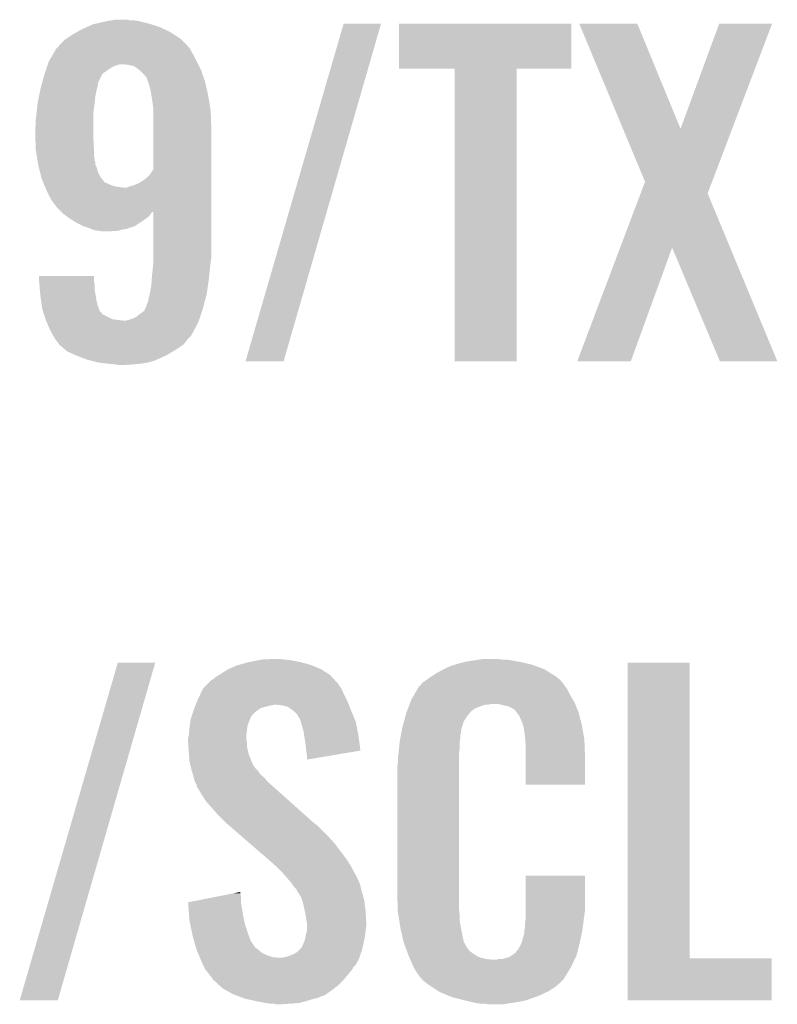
# Model space of a CAD drawing. Extents: x -9 to 122, y -9 to 65.
# Tile 29 of 256: x 18.21 to 21.19, y 18.09 to 21.97. Entities that reach past the tile are written whole.
import ezdxf

# ---------------------------------------------------------------- set-up
doc = ezdxf.new("R2010")
doc.units = 0
doc.layers.add('CLICKER_4_FOR_R7FA4M2A_V100_GTO', color=12, linetype='CONTINUOUS')

msp = doc.modelspace()

# ---------------------------------------------------------------- linework, layer by layer
at = {"layer": 'CLICKER_4_FOR_R7FA4M2A_V100_GTO'}
for points in [[(18.509996, 21.95322), (18.5547, 21.96338), (18.717258, 21.95322), (18.67662, 21.96338)], [(18.5547, 21.96338), (18.56994, 21.96592), (18.67662, 21.96338), (18.65884, 21.96592)], [(18.56994, 21.96592), (18.585182, 21.96846), (18.643602, 21.96592), (18.633442, 21.96846)], [(18.435318, 21.920198), (18.453102, 21.93036), (18.80108, 21.920198), (18.779488, 21.93036)], [(18.453102, 21.93036), (18.475962, 21.94052), (18.779488, 21.93036), (18.7579, 21.94052)], [(18.475962, 21.94052), (18.498822, 21.95068), (18.7579, 21.94052), (18.725388, 21.95068)], [(18.498822, 21.95068), (18.509996, 21.95322), (18.725388, 21.95068), (18.717258, 21.95322)], [(19.098266, 20.624828), (19.484348, 21.953192), (19.24811, 20.624828), (19.631654, 21.953192)], [(19.484348, 21.953192), (19.484358, 21.95322), (19.631654, 21.953192), (19.484358, 21.95322)], [(19.70278, 21.775442), (19.7028, 21.953198), (20.380938, 21.775442), (20.38096, 21.953198)], [(19.7028, 21.953198), (19.702802, 21.95322), (20.38096, 21.953198), (19.702802, 21.95322)], [(20.411478, 21.953206), (20.411472, 21.95322), (20.640044, 21.953206), (20.411472, 21.95322)], [(20.583796, 21.539256), (20.411478, 21.953206), (20.810238, 21.539256), (20.640044, 21.953206)], [(20.810238, 21.539256), (20.962624, 21.95319), (21.013504, 21.539256), (21.17089, 21.95319)], [(20.962624, 21.95319), (20.962636, 21.95322), (21.17089, 21.95319), (20.962636, 21.95322)], [(18.37182, 21.87448), (18.38706, 21.88972), (18.86204, 21.87448), (18.8468, 21.88972)], [(18.38706, 21.88972), (18.390866, 21.892258), (18.8468, 21.88972), (18.844262, 21.892258)], [(18.390866, 21.892258), (18.417538, 21.910038), (18.844262, 21.892258), (18.816784, 21.910038)], [(18.417538, 21.910038), (18.435318, 21.920198), (18.816784, 21.910038), (18.80108, 21.920198)], [(18.344144, 21.838918), (18.3515, 21.851624), (18.887442, 21.838918), (18.88109, 21.851624)], [(18.3515, 21.851624), (18.351512, 21.854156), (18.88109, 21.851624), (18.879822, 21.854156)], [(18.351512, 21.854156), (18.351514, 21.854166), (18.879822, 21.854156), (18.879814, 21.854166)], [(18.351514, 21.854166), (18.356582, 21.856704), (18.879814, 21.854166), (18.877594, 21.856704)], [(18.356582, 21.856704), (18.36674, 21.8694), (18.877594, 21.856704), (18.866486, 21.8694)], [(18.36674, 21.8694), (18.37182, 21.87448), (18.866486, 21.8694), (18.86204, 21.87448)], [(18.32356, 21.803362), (18.339732, 21.831298), (18.906488, 21.803362), (18.89252, 21.831298)], [(18.339732, 21.831298), (18.344144, 21.838918), (18.89252, 21.831298), (18.887442, 21.838918)], [(18.311706, 21.7678), (18.315092, 21.77796), (18.55216, 21.7678), (18.567398, 21.77796)], [(18.315092, 21.77796), (18.317632, 21.78558), (18.567398, 21.77796), (18.5801, 21.78558)], [(18.317632, 21.78558), (18.319324, 21.790658), (18.5801, 21.78558), (18.59534, 21.790658)], [(18.319324, 21.790658), (18.320172, 21.7932), (18.59534, 21.790658), (18.605502, 21.7932)], [(18.320172, 21.7932), (18.32356, 21.803362), (18.91157, 21.7932), (18.906488, 21.803362)], [(18.63852, 21.79066), (18.615658, 21.7932), (18.91284, 21.79066), (18.91157, 21.7932)], [(18.658844, 21.785578), (18.63852, 21.79066), (18.91538, 21.785578), (18.91284, 21.79066)], [(18.67408, 21.77542), (18.658844, 21.785578), (18.92046, 21.77542), (18.91538, 21.785578)], [(18.680434, 21.770338), (18.67408, 21.77542), (18.923, 21.770338), (18.92046, 21.77542)], [(18.68678, 21.76526), (18.680434, 21.770338), (18.924794, 21.76526), (18.923, 21.770338)], [(19.921198, 21.77542), (19.70278, 21.775442), (20.380938, 21.77542), (20.380938, 21.775442)], [(19.9212, 21.775398), (19.921198, 21.77542), (20.16506, 21.775398), (20.380938, 21.77542)], [(19.92122, 20.624822), (19.9212, 21.775398), (20.165038, 20.624822), (20.16506, 21.775398)], [(18.298852, 21.724624), (18.300932, 21.732244), (18.519144, 21.724624), (18.52422, 21.732244)], [(18.300932, 21.732244), (18.301624, 21.734784), (18.52422, 21.732244), (18.524222, 21.734784)], [(18.301624, 21.734784), (18.30578, 21.75002), (18.524222, 21.734784), (18.531842, 21.75002)], [(18.30578, 21.75002), (18.307472, 21.7551), (18.531842, 21.75002), (18.534384, 21.7551)], [(18.307472, 21.7551), (18.311706, 21.7678), (18.534384, 21.7551), (18.55216, 21.7678)], [(18.69694, 21.755098), (18.68678, 21.76526), (18.92838, 21.755098), (18.924794, 21.76526)], [(18.704562, 21.74494), (18.69694, 21.755098), (18.931964, 21.74494), (18.92838, 21.755098)], [(18.70964, 21.739854), (18.704562, 21.74494), (18.93376, 21.739854), (18.931964, 21.74494)], [(18.709642, 21.737316), (18.70964, 21.739854), (18.934656, 21.737316), (18.93376, 21.739854)], [(18.713452, 21.727158), (18.709642, 21.737316), (18.93824, 21.727158), (18.934656, 21.737316)], [(18.289524, 21.68906), (18.29054, 21.69414), (18.51152, 21.68906), (18.51279, 21.69414)], [(18.29054, 21.69414), (18.294696, 21.70938), (18.51279, 21.69414), (18.5166, 21.70938)], [(18.294696, 21.70938), (18.298852, 21.724624), (18.5166, 21.70938), (18.519144, 21.724624)], [(18.717258, 21.717002), (18.713452, 21.727158), (18.94055, 21.717002), (18.93824, 21.727158)], [(18.72488, 21.68906), (18.717258, 21.717002), (18.9469, 21.68906), (18.94055, 21.717002)], [(18.28038, 21.643338), (18.284444, 21.663662), (18.504592, 21.643338), (18.50644, 21.663662)], [(18.284444, 21.663662), (18.289524, 21.68906), (18.50644, 21.663662), (18.51152, 21.68906)], [(18.727688, 21.67128), (18.72488, 21.68906), (18.95094, 21.67128), (18.9469, 21.68906)], [(18.7325, 21.6408), (18.727688, 21.67128), (18.95602, 21.6408), (18.95094, 21.67128)], [(18.275582, 21.60016), (18.279532, 21.63572), (18.49882, 21.60016), (18.5039, 21.63572)], [(18.279532, 21.63572), (18.28038, 21.643338), (18.5039, 21.63572), (18.504592, 21.643338)], [(18.73504, 21.620478), (18.7325, 21.6408), (18.959408, 21.620478), (18.95602, 21.6408)], [(18.735038, 21.610318), (18.73504, 21.620478), (18.9611, 21.610318), (18.959408, 21.620478)], [(18.27276, 21.5773), (18.2753, 21.59762), (18.49882, 21.5773), (18.49882, 21.59762)], [(18.27276, 21.556982), (18.27276, 21.5773), (18.49882, 21.556982), (18.49882, 21.5773)], [(18.2753, 21.59762), (18.275582, 21.60016), (18.49882, 21.59762), (18.49882, 21.60016)], [(18.735038, 21.5392), (18.735038, 21.610318), (18.96364, 21.5392), (18.9611, 21.610318)], [(18.27022, 21.544282), (18.27276, 21.556982), (18.49882, 21.544282), (18.49882, 21.556982)], [(18.27022, 21.52396), (18.27022, 21.544282), (18.49882, 21.52396), (18.49882, 21.544282)], [(18.735036, 21.379174), (18.735038, 21.5392), (18.96364, 21.379174), (18.96364, 21.5392)], [(20.670516, 21.330928), (20.583796, 21.539256), (20.934292, 21.330928), (21.013504, 21.539256)], [(18.270786, 21.508718), (18.27022, 21.52396), (18.49882, 21.508718), (18.49882, 21.52396)], [(18.272478, 21.463), (18.270786, 21.508718), (18.50136, 21.463), (18.49882, 21.508718)], [(18.27276, 21.455382), (18.272478, 21.463), (18.50136, 21.455382), (18.50136, 21.463)], [(18.2753, 21.440142), (18.27276, 21.455382), (18.50136, 21.440142), (18.50136, 21.455382)], [(18.278688, 21.41982), (18.2753, 21.440142), (18.5039, 21.41982), (18.50136, 21.440142)], [(18.27911, 21.417284), (18.278688, 21.41982), (18.5039, 21.417284), (18.5039, 21.41982)], [(18.28038, 21.409662), (18.27911, 21.417284), (18.506438, 21.409662), (18.5039, 21.417284)], [(18.282074, 21.399504), (18.28038, 21.409662), (18.50644, 21.399504), (18.506438, 21.409662)], [(18.28292, 21.39442), (18.282074, 21.399504), (18.508982, 21.39442), (18.50644, 21.399504)], [(18.284192, 21.38934), (18.28292, 21.39442), (18.51152, 21.38934), (18.508982, 21.39442)], [(18.290542, 21.36394), (18.284192, 21.38934), (18.519138, 21.36394), (18.51152, 21.38934)], [(18.29562, 21.343622), (18.290542, 21.36394), (18.531334, 21.343622), (18.519138, 21.36394)], [(18.29771, 21.33855), (18.29562, 21.343622), (18.534376, 21.33855), (18.531334, 21.343622)], [(18.699478, 21.33854), (18.719798, 21.356318), (18.96364, 21.33854), (18.96364, 21.356318)], [(18.719798, 21.356318), (18.735036, 21.379174), (18.96364, 21.356318), (18.96364, 21.379174)], [(18.297714, 21.33854), (18.29771, 21.33855), (18.536906, 21.33854), (18.534376, 21.33855)], [(18.299804, 21.333464), (18.297714, 21.33854), (18.539458, 21.333464), (18.536906, 21.33854)], [(18.301896, 21.328384), (18.299804, 21.333464), (18.54454, 21.328384), (18.539458, 21.333464)], [(18.303988, 21.3233), (18.301896, 21.328384), (18.55724, 21.3233), (18.54454, 21.328384)], [(18.30608, 21.31822), (18.303988, 21.3233), (18.5674, 21.31822), (18.55724, 21.3233)], [(18.308172, 21.313142), (18.30608, 21.31822), (18.582638, 21.313142), (18.5674, 21.31822)], [(18.309218, 21.3106), (18.308172, 21.313142), (18.59788, 21.3106), (18.582638, 21.313142)], [(18.310264, 21.30806), (18.309218, 21.3106), (18.6182, 21.30806), (18.59788, 21.3106)], [(18.3134, 21.30044), (18.310264, 21.30806), (18.96364, 21.30044), (18.96364, 21.30806)], [(18.630896, 21.30806), (18.643598, 21.31314), (18.96364, 21.30806), (18.96364, 21.31314)], [(18.643598, 21.31314), (18.66138, 21.318218), (18.96364, 21.31314), (18.96364, 21.318218)], [(18.66138, 21.318218), (18.67916, 21.32584), (18.96364, 21.318218), (18.96364, 21.32584)], [(18.67916, 21.32584), (18.699478, 21.33854), (18.96364, 21.32584), (18.96364, 21.33854)], [(20.65324, 21.285192), (20.670516, 21.330928), (20.916904, 21.285192), (20.934292, 21.330928)], [(18.33372, 21.259802), (18.3134, 21.30044), (18.96364, 21.259802), (18.96364, 21.30044)], [(20.57264, 21.071786), (20.65324, 21.285192), (21.00554, 21.071786), (20.916904, 21.285192)], [(18.35658, 21.229322), (18.33372, 21.259802), (18.96364, 21.229322), (18.96364, 21.259802)], [(18.371838, 21.214064), (18.35658, 21.229322), (18.96364, 21.214064), (18.96364, 21.229322)], [(18.374366, 21.211536), (18.371838, 21.214064), (18.72996, 21.211536), (18.73501, 21.214064)], [(18.38198, 21.203922), (18.374366, 21.211536), (18.724518, 21.203922), (18.72996, 21.211536)], [(18.395954, 21.193758), (18.38198, 21.203922), (18.717258, 21.193758), (18.724518, 21.203922)], [(18.409922, 21.183598), (18.395954, 21.193758), (18.702742, 21.183598), (18.717258, 21.193758)], [(18.735038, 21.03374), (18.73501, 21.214064), (18.96364, 21.03374), (18.96364, 21.214064)], [(18.422622, 21.17598), (18.409922, 21.183598), (18.69186, 21.17598), (18.702742, 21.183598)], [(18.435322, 21.16836), (18.422622, 21.17598), (18.680428, 21.16836), (18.69186, 21.17598)], [(18.46072, 21.15566), (18.435322, 21.16836), (18.661376, 21.15566), (18.680428, 21.16836)], [(18.460726, 21.155658), (18.46072, 21.15566), (18.658836, 21.155658), (18.661376, 21.15566)], [(18.468346, 21.153118), (18.460726, 21.155658), (18.653758, 21.153118), (18.658836, 21.155658)], [(18.475966, 21.150578), (18.468346, 21.153118), (18.643598, 21.150578), (18.653758, 21.153118)], [(18.48358, 21.14804), (18.475966, 21.150578), (18.637248, 21.14804), (18.643598, 21.150578)], [(18.490354, 21.1455), (18.48358, 21.14804), (18.630896, 21.1455), (18.637248, 21.14804)], [(18.497128, 21.14296), (18.490354, 21.1455), (18.613118, 21.14296), (18.630896, 21.1455)], [(18.503896, 21.140422), (18.497128, 21.14296), (18.604234, 21.140422), (18.613118, 21.14296)], [(18.52168, 21.13788), (18.503896, 21.140422), (18.595338, 21.13788), (18.604234, 21.140422)], [(18.534378, 21.13534), (18.52168, 21.13788), (18.547082, 21.13534), (18.595338, 21.13788)], [(18.73504, 21.01596), (18.735038, 21.03374), (18.9611, 21.01596), (18.96364, 21.03374)], [(20.40383, 20.62483), (20.57264, 21.071786), (20.614634, 20.62483), (20.777182, 21.071786)], [(20.965156, 20.624814), (20.777182, 21.071786), (21.191184, 20.624814), (21.00554, 21.071786)], [(18.72996, 20.96008), (18.733702, 20.99564), (18.955004, 20.96008), (18.95856, 20.99564)], [(18.733702, 20.99564), (18.73504, 21.008342), (18.95856, 20.99564), (18.960146, 21.008342)], [(18.73504, 21.008342), (18.73504, 21.01596), (18.960146, 21.008342), (18.9611, 21.01596)], [(18.285462, 20.94484), (18.28548, 20.960058), (18.50136, 20.94484), (18.50136, 20.960058)], [(18.28548, 20.960058), (18.285482, 20.96008), (18.50136, 20.960058), (18.285482, 20.96008)], [(18.72887, 20.94484), (18.72996, 20.96008), (18.95348, 20.94484), (18.955004, 20.96008)], [(18.28546, 20.942298), (18.285462, 20.94484), (18.501724, 20.942298), (18.50136, 20.94484)], [(18.286786, 20.927058), (18.28546, 20.942298), (18.5039, 20.927058), (18.501724, 20.942298)], [(18.288332, 20.909278), (18.286786, 20.927058), (18.5039, 20.909278), (18.5039, 20.927058)], [(18.72234, 20.89404), (18.72742, 20.924518), (18.946222, 20.89404), (18.950576, 20.924518)], [(18.72742, 20.924518), (18.72887, 20.94484), (18.950576, 20.924518), (18.95348, 20.94484)], [(18.29054, 20.88388), (18.288332, 20.909278), (18.508134, 20.88388), (18.5039, 20.909278)], [(18.293444, 20.86356), (18.29054, 20.88388), (18.51152, 20.86356), (18.508134, 20.88388)], [(18.71726, 20.87372), (18.721704, 20.891498), (18.941222, 20.87372), (18.94586, 20.891498)], [(18.721704, 20.891498), (18.72234, 20.89404), (18.94586, 20.891498), (18.946222, 20.89404)], [(18.296348, 20.843238), (18.293444, 20.86356), (18.516602, 20.843238), (18.51152, 20.86356)], [(18.29816, 20.830542), (18.296348, 20.843238), (18.521362, 20.830542), (18.516602, 20.843238)], [(18.703994, 20.83308), (18.70964, 20.845784), (18.93062, 20.83308), (18.933934, 20.845784)], [(18.70964, 20.845784), (18.709642, 20.848324), (18.933934, 20.845784), (18.934596, 20.848324)], [(18.709642, 20.848324), (18.71472, 20.858482), (18.934596, 20.848324), (18.937246, 20.858482)], [(18.71472, 20.858482), (18.71726, 20.87372), (18.937246, 20.858482), (18.941222, 20.87372)], [(18.300544, 20.822916), (18.29816, 20.830542), (18.52422, 20.822916), (18.521362, 20.830542)], [(18.301338, 20.820374), (18.300544, 20.822916), (18.524234, 20.820374), (18.52422, 20.822916)], [(18.30213, 20.817836), (18.301338, 20.820374), (18.5293, 20.817836), (18.524234, 20.820374)], [(18.30451, 20.810218), (18.30213, 20.817836), (18.534386, 20.810218), (18.5293, 20.817836)], [(18.310858, 20.7899), (18.30451, 20.810218), (18.575024, 20.7899), (18.534386, 20.810218)], [(18.669, 20.80006), (18.6817, 20.81022), (18.919612, 20.80006), (18.923, 20.81022)], [(18.6817, 20.81022), (18.699482, 20.822926), (18.923, 20.81022), (18.927234, 20.822926)], [(18.699482, 20.822926), (18.703994, 20.83308), (18.927234, 20.822926), (18.93062, 20.83308)], [(18.311948, 20.78736), (18.310858, 20.7899), (18.59534, 20.78736), (18.575024, 20.7899)], [(18.313036, 20.78482), (18.311948, 20.78736), (18.618202, 20.78482), (18.59534, 20.78736)], [(18.315214, 20.779738), (18.313036, 20.78482), (18.91284, 20.779738), (18.914532, 20.78482)], [(18.3261, 20.75434), (18.315214, 20.779738), (18.899472, 20.75434), (18.91284, 20.779738)], [(18.628362, 20.78482), (18.638518, 20.78736), (18.914532, 20.78482), (18.91538, 20.78736)], [(18.638518, 20.78736), (18.65376, 20.79244), (18.91538, 20.78736), (18.917072, 20.79244)], [(18.65376, 20.79244), (18.669, 20.80006), (18.917072, 20.79244), (18.919612, 20.80006)], [(18.337532, 20.73148), (18.3261, 20.75434), (18.88744, 20.73148), (18.899472, 20.75434)], [(18.338802, 20.72894), (18.337532, 20.73148), (18.886168, 20.72894), (18.88744, 20.73148)], [(18.34039, 20.7264), (18.338802, 20.72894), (18.884898, 20.7264), (18.886168, 20.72894)], [(18.348328, 20.713698), (18.34039, 20.7264), (18.8722, 20.713698), (18.884898, 20.7264)], [(18.3515, 20.708622), (18.348328, 20.713698), (18.86825, 20.708622), (18.8722, 20.713698)], [(18.36166, 20.69592), (18.3515, 20.708622), (18.85837, 20.69592), (18.86825, 20.708622)], [(18.364198, 20.690844), (18.36166, 20.69592), (18.854422, 20.690844), (18.85837, 20.69592)], [(18.364206, 20.690838), (18.364198, 20.690844), (18.854418, 20.690838), (18.854422, 20.690844)], [(18.388218, 20.67052), (18.364206, 20.690838), (18.823942, 20.67052), (18.854418, 20.690838)], [(18.39722, 20.662902), (18.388218, 20.67052), (18.811244, 20.662902), (18.823942, 20.67052)], [(18.432056, 20.64766), (18.39722, 20.662902), (18.785838, 20.64766), (18.811244, 20.662902)], [(18.43786, 20.64512), (18.432056, 20.64766), (18.780122, 20.64512), (18.785838, 20.64766)], [(18.478498, 20.629882), (18.43786, 20.64512), (18.745842, 20.629882), (18.780122, 20.64512)], [(18.488674, 20.627338), (18.478498, 20.629882), (18.74012, 20.627338), (18.745842, 20.629882)], [(18.51914, 20.61972), (18.488674, 20.627338), (18.71472, 20.61972), (18.74012, 20.627338)], [(18.55978, 20.61464), (18.51914, 20.61972), (18.681702, 20.61464), (18.71472, 20.61972)], [(18.58772, 20.6121), (18.55978, 20.61464), (18.65122, 20.6121), (18.681702, 20.61464)], [(18.600418, 20.60956), (18.58772, 20.6121), (18.615662, 20.60956), (18.65122, 20.6121)], [(19.248102, 20.6248), (19.098266, 20.624828), (19.248102, 20.6248), (19.24811, 20.624828)], [(20.165038, 20.6248), (19.92122, 20.624822), (20.165038, 20.6248), (20.165038, 20.624822)], [(20.614624, 20.6248), (20.40383, 20.62483), (20.614624, 20.6248), (20.614634, 20.62483)], [(21.191188, 20.6248), (21.191184, 20.624814), (21.191188, 20.6248), (20.965156, 20.624814)], [(19.110958, 19.44116), (19.14906, 19.44878), (19.31416, 19.44116), (19.276062, 19.44878)], [(19.14906, 19.44878), (19.161762, 19.45132), (19.276062, 19.44878), (19.248118, 19.45132)], [(19.161762, 19.45132), (19.21764, 19.45386), (19.248118, 19.45132), (19.232882, 19.45386)], [(19.96948, 19.4437), (20.0025, 19.44878), (20.168448, 19.4437), (20.13966, 19.44878)], [(20.0025, 19.44878), (20.01901, 19.45132), (20.13966, 19.44878), (20.12188, 19.45132)], [(20.01901, 19.45132), (20.035522, 19.45386), (20.106642, 19.45132), (20.091402, 19.45386)], [(18.209266, 18.110228), (18.595348, 19.438592), (18.35911, 18.110228), (18.742654, 19.438592)], [(18.595348, 19.438592), (18.595358, 19.43862), (18.742654, 19.438592), (18.595358, 19.43862)], [(19.00174, 19.39544), (19.029676, 19.413218), (19.423098, 19.39544), (19.39544, 19.413218)], [(19.029676, 19.413218), (19.02968, 19.41322), (19.39544, 19.413218), (19.395436, 19.41322)], [(19.02968, 19.41322), (19.06524, 19.428462), (19.395436, 19.41322), (19.358426, 19.428462)], [(19.06524, 19.428462), (19.074376, 19.431), (19.358426, 19.428462), (19.352262, 19.431)], [(19.074376, 19.431), (19.110958, 19.44116), (19.352262, 19.431), (19.31416, 19.44116)], [(19.850098, 19.397978), (19.87867, 19.413218), (20.298666, 19.397978), (20.274282, 19.413218)], [(19.87867, 19.413218), (19.8882, 19.4183), (20.274282, 19.413218), (20.260488, 19.4183)], [(19.8882, 19.4183), (19.913598, 19.42846), (20.260488, 19.4183), (20.23291, 19.42846)], [(19.913598, 19.42846), (19.922058, 19.430998), (20.23291, 19.42846), (20.22602, 19.430998)], [(19.922058, 19.430998), (19.939, 19.43608), (20.22602, 19.430998), (20.204426, 19.43608)], [(19.939, 19.43608), (19.95932, 19.44116), (20.204426, 19.43608), (20.18284, 19.44116)], [(19.95932, 19.44116), (19.96948, 19.4437), (20.18284, 19.44116), (20.168448, 19.4437)], [(20.601942, 18.2753), (20.60196, 19.438598), (20.845802, 18.2753), (20.84578, 19.438598)], [(20.60196, 19.438598), (20.601962, 19.43862), (20.84578, 19.438598), (20.601962, 19.43862)], [(18.950938, 19.357336), (18.963644, 19.370042), (19.461482, 19.357336), (19.449756, 19.370042)], [(18.963644, 19.370042), (18.96872, 19.37258), (19.449756, 19.370042), (19.447412, 19.37258)], [(18.96872, 19.37258), (18.981422, 19.38274), (19.447412, 19.37258), (19.438034, 19.38274)], [(18.981422, 19.38274), (18.993608, 19.390358), (19.438034, 19.38274), (19.431002, 19.390358)], [(18.993608, 19.390358), (19.00174, 19.39544), (19.431002, 19.390358), (19.423098, 19.39544)], [(19.794222, 19.359882), (19.812362, 19.37258), (20.346124, 19.359882), (20.335242, 19.37258)], [(19.812362, 19.37258), (19.81962, 19.37766), (20.335242, 19.37258), (20.328468, 19.37766)], [(19.81962, 19.37766), (19.83486, 19.38782), (20.328468, 19.37766), (20.314918, 19.38782)], [(19.83486, 19.38782), (19.850098, 19.397978), (20.314918, 19.38782), (20.298666, 19.397978)], [(18.921058, 19.3167), (18.930622, 19.33702), (19.48434, 19.3167), (19.47531, 19.33702)], [(18.930622, 19.33702), (18.93316, 19.339558), (19.47531, 19.33702), (19.47418, 19.339558)], [(18.93316, 19.339558), (18.945862, 19.35226), (19.47418, 19.339558), (19.46402, 19.35226)], [(18.945862, 19.35226), (18.950938, 19.357336), (19.46402, 19.35226), (19.461482, 19.357336)], [(19.761332, 19.311622), (19.776034, 19.337018), (20.37588, 19.311622), (20.363182, 19.337018)], [(19.776034, 19.337018), (19.77898, 19.342104), (20.363182, 19.337018), (20.359114, 19.342104)], [(19.77898, 19.342104), (19.778994, 19.344646), (20.359114, 19.342104), (20.35708, 19.344646)], [(19.778994, 19.344646), (19.784062, 19.347184), (20.35708, 19.344646), (20.35505, 19.347184)], [(19.784062, 19.347184), (19.78609, 19.34972), (20.35505, 19.347184), (20.35302, 19.34972)], [(19.78609, 19.34972), (19.790152, 19.354796), (20.35302, 19.34972), (20.350482, 19.354796)], [(19.790152, 19.354796), (19.794222, 19.359882), (20.350482, 19.354796), (20.346124, 19.359882)], [(18.907252, 19.28622), (18.9103, 19.29384), (19.49958, 19.28622), (19.49577, 19.29384)], [(18.9103, 19.29384), (18.921058, 19.3167), (19.49577, 19.29384), (19.48434, 19.3167)], [(19.746202, 19.281142), (19.75104, 19.293842), (20.39366, 19.281142), (20.386252, 19.293842)], [(19.75104, 19.293842), (19.761332, 19.311622), (20.386252, 19.293842), (20.37588, 19.311622)], [(18.893366, 19.25066), (18.89506, 19.25574), (19.14398, 19.25066), (19.151598, 19.25574)], [(18.89506, 19.25574), (18.89709, 19.260818), (19.151598, 19.25574), (19.159216, 19.260818)], [(18.89709, 19.260818), (18.90014, 19.26844), (19.159216, 19.260818), (19.18716, 19.26844)], [(18.90014, 19.26844), (18.901156, 19.27098), (19.18716, 19.26844), (19.19986, 19.27098)], [(18.901156, 19.27098), (18.902172, 19.27352), (19.19986, 19.27098), (19.210018, 19.27352)], [(18.902172, 19.27352), (18.907252, 19.28622), (19.50466, 19.27352), (19.49958, 19.28622)], [(19.243038, 19.27098), (19.217642, 19.27352), (19.505676, 19.27098), (19.50466, 19.27352)], [(19.263358, 19.265902), (19.243038, 19.27098), (19.507708, 19.265902), (19.505676, 19.27098)], [(19.2786, 19.25574), (19.263358, 19.265902), (19.511772, 19.25574), (19.507708, 19.265902)], [(19.288126, 19.24812), (19.2786, 19.25574), (19.51482, 19.24812), (19.511772, 19.25574)], [(19.733622, 19.24812), (19.737492, 19.258278), (19.98726, 19.24812), (19.99996, 19.258278)], [(19.737492, 19.258278), (19.739428, 19.26336), (19.99996, 19.258278), (20.01266, 19.26336)], [(19.739428, 19.26336), (19.743296, 19.273518), (20.01266, 19.26336), (20.040598, 19.273518)], [(19.743296, 19.273518), (19.743298, 19.27352), (20.040598, 19.273518), (20.053298, 19.27352)], [(19.743298, 19.27352), (19.744266, 19.27606), (20.053298, 19.27352), (20.063458, 19.27606)], [(19.744266, 19.27606), (19.746202, 19.281142), (20.395694, 19.27606), (20.39366, 19.281142)], [(20.11426, 19.27098), (20.093938, 19.27606), (20.397726, 19.27098), (20.395694, 19.27606)], [(20.129498, 19.26844), (20.11426, 19.27098), (20.398742, 19.26844), (20.397726, 19.27098)], [(20.154896, 19.255742), (20.129498, 19.26844), (20.40382, 19.255742), (20.398742, 19.26844)], [(20.159978, 19.25066), (20.154896, 19.255742), (20.405854, 19.25066), (20.40382, 19.255742)], [(18.880668, 19.204942), (18.88236, 19.21764), (19.11096, 19.204942), (19.11604, 19.21764)], [(18.88236, 19.21764), (18.882362, 19.217642), (19.11604, 19.21764), (19.11604, 19.217642)], [(18.882362, 19.217642), (18.885746, 19.227798), (19.11604, 19.217642), (19.12112, 19.227798)], [(18.885746, 19.227798), (18.888286, 19.235416), (19.12112, 19.227798), (19.1262, 19.235416)], [(18.888286, 19.235416), (18.88913, 19.237954), (19.1262, 19.235416), (19.131266, 19.237954)], [(18.88913, 19.237954), (18.889976, 19.240492), (19.131266, 19.237954), (19.13128, 19.240492)], [(18.889976, 19.240492), (18.893366, 19.25066), (19.13128, 19.240492), (19.14398, 19.25066)], [(19.291298, 19.245582), (19.288126, 19.24812), (19.515866, 19.245582), (19.51482, 19.24812)], [(19.301458, 19.23542), (19.291298, 19.245582), (19.52005, 19.23542), (19.515866, 19.245582)], [(19.306538, 19.225264), (19.301458, 19.23542), (19.524232, 19.225264), (19.52005, 19.23542)], [(19.311614, 19.220186), (19.306538, 19.225264), (19.526322, 19.220186), (19.524232, 19.225264)], [(19.31162, 19.217644), (19.311614, 19.220186), (19.52737, 19.217644), (19.526322, 19.220186)], [(19.315856, 19.204938), (19.31162, 19.217644), (19.5326, 19.204938), (19.52737, 19.217644)], [(19.721714, 19.20748), (19.727948, 19.23034), (19.956778, 19.20748), (19.97202, 19.23034)], [(19.727948, 19.23034), (19.73072, 19.2405), (19.97202, 19.23034), (19.980146, 19.2405)], [(19.73072, 19.2405), (19.731686, 19.243038), (19.980146, 19.2405), (19.982178, 19.243038)], [(19.731686, 19.243038), (19.733622, 19.24812), (19.982178, 19.243038), (19.98726, 19.24812)], [(20.165694, 19.24304), (20.159978, 19.25066), (20.4089, 19.24304), (20.405854, 19.25066)], [(20.175218, 19.23034), (20.165694, 19.24304), (20.412244, 19.23034), (20.4089, 19.24304)], [(20.18538, 19.207478), (20.175218, 19.23034), (20.41826, 19.207478), (20.412244, 19.23034)], [(18.87474, 19.151602), (18.87728, 19.17954), (19.101118, 19.151602), (19.10461, 19.17954)], [(18.87728, 19.17954), (18.878634, 19.189698), (19.10461, 19.17954), (19.10588, 19.189698)], [(18.878634, 19.189698), (18.880668, 19.204942), (19.10588, 19.189698), (19.11096, 19.204942)], [(19.31924, 19.19478), (19.315856, 19.204938), (19.534536, 19.19478), (19.5326, 19.204938)], [(19.32686, 19.166842), (19.31924, 19.19478), (19.539858, 19.166842), (19.534536, 19.19478)], [(19.712092, 19.166838), (19.713544, 19.174456), (19.94662, 19.166838), (19.94662, 19.174456)], [(19.713544, 19.174456), (19.71548, 19.18462), (19.94662, 19.174456), (19.949746, 19.18462)], [(19.71548, 19.18462), (19.721714, 19.20748), (19.949746, 19.18462), (19.956778, 19.20748)], [(20.189612, 19.194782), (20.18538, 19.207478), (20.4216, 19.194782), (20.41826, 19.207478)], [(20.192998, 19.184622), (20.189612, 19.194782), (20.423368, 19.184622), (20.4216, 19.194782)], [(20.193, 19.182082), (20.192998, 19.184622), (20.42381, 19.182082), (20.423368, 19.184622)], [(20.19554, 19.16684), (20.193, 19.182082), (20.42646, 19.16684), (20.42381, 19.182082)], [(18.8722, 19.141442), (18.874104, 19.149058), (19.1008, 19.141442), (19.1008, 19.149058)], [(18.8722, 19.138898), (18.8722, 19.141442), (19.1008, 19.138898), (19.1008, 19.141442)], [(18.8722, 19.126198), (18.8722, 19.138898), (19.10334, 19.126198), (19.1008, 19.138898)], [(18.874104, 19.149058), (18.87474, 19.151602), (19.1008, 19.149058), (19.101118, 19.151602)], [(19.329148, 19.1516), (19.32686, 19.166842), (19.54276, 19.1516), (19.539858, 19.166842)], [(19.33448, 19.11604), (19.329148, 19.1516), (19.547386, 19.11604), (19.54276, 19.1516)], [(19.70532, 19.13128), (19.707738, 19.143978), (19.941962, 19.13128), (19.94408, 19.143978)], [(19.707738, 19.143978), (19.710156, 19.156678), (19.94408, 19.143978), (19.94408, 19.156678)], [(19.710156, 19.156678), (19.712092, 19.166838), (19.94408, 19.156678), (19.94662, 19.166838)], [(20.19808, 19.14906), (20.19554, 19.16684), (20.429552, 19.14906), (20.42646, 19.16684)], [(20.198988, 19.136358), (20.19808, 19.14906), (20.43176, 19.136358), (20.429552, 19.14906)], [(20.20062, 19.1135), (20.198988, 19.136358), (20.432676, 19.1135), (20.43176, 19.136358)], [(18.873218, 19.110958), (18.8722, 19.126198), (19.10334, 19.110958), (19.10334, 19.126198)], [(18.87474, 19.0881), (18.873218, 19.110958), (19.108618, 19.0881), (19.10334, 19.110958)], [(19.33702, 19.09318), (19.33448, 19.11604), (19.55036, 19.09318), (19.547386, 19.11604)], [(19.700506, 19.085558), (19.702912, 19.10842), (19.939, 19.085558), (19.94154, 19.10842)], [(19.702912, 19.10842), (19.705052, 19.128738), (19.94154, 19.10842), (19.94154, 19.128738)], [(19.705052, 19.128738), (19.70532, 19.13128), (19.94154, 19.128738), (19.941962, 19.13128)], [(20.20062, 19.07286), (20.20062, 19.1135), (20.4343, 19.07286), (20.432676, 19.1135)], [(18.875466, 19.077938), (18.87474, 19.0881), (19.110962, 19.077938), (19.108618, 19.0881)], [(18.87728, 19.05254), (18.875466, 19.077938), (19.121124, 19.05254), (19.110962, 19.077938)], [(19.337022, 19.093176), (19.33702, 19.09318), (19.55036, 19.093176), (19.55036, 19.09318)], [(19.33956, 19.0754), (19.337022, 19.093176), (19.444894, 19.0754), (19.55036, 19.093176)], [(19.33956, 19.057646), (19.33956, 19.0754), (19.33956, 19.057646), (19.444894, 19.0754)], [(19.6977, 19.0627), (19.70024, 19.08302), (19.939, 19.0627), (19.939, 19.08302)], [(19.6977, 19.044922), (19.6977, 19.0627), (19.939, 19.044922), (19.939, 19.0627)], [(19.70024, 19.08302), (19.700506, 19.085558), (19.939, 19.08302), (19.939, 19.085558)], [(20.20062, 18.958582), (20.20062, 19.07286), (20.434278, 18.958582), (20.4343, 19.07286)], [(18.880212, 19.03984), (18.87728, 19.05254), (19.126204, 19.03984), (19.121124, 19.05254)], [(18.880798, 19.037296), (18.880212, 19.03984), (19.128742, 19.037296), (19.126204, 19.03984)], [(18.88197, 19.032218), (18.880798, 19.037296), (19.131282, 19.032218), (19.128742, 19.037296)], [(18.88373, 19.024598), (18.88197, 19.032218), (19.136362, 19.024598), (19.131282, 19.032218)], [(18.8849, 19.01952), (18.88373, 19.024598), (19.14144, 19.01952), (19.136362, 19.024598)], [(18.886424, 19.01444), (18.8849, 19.01952), (19.14652, 19.01444), (19.14144, 19.01952)], [(19.69516, 19.02714), (19.6977, 19.044922), (19.939, 19.02714), (19.939, 19.044922)], [(19.69516, 18.53438), (19.69516, 19.02714), (19.939, 18.53438), (19.939, 19.02714)], [(18.890998, 18.999198), (18.886424, 19.01444), (19.156684, 18.999198), (19.14652, 19.01444)], [(18.89252, 18.994118), (18.890998, 18.999198), (19.162782, 18.994118), (19.156684, 18.999198)], [(18.894426, 18.9865), (18.89252, 18.994118), (19.171922, 18.9865), (19.162782, 18.994118)], [(18.897598, 18.973802), (18.894426, 18.9865), (19.182804, 18.973802), (19.171922, 18.9865)], [(18.900142, 18.968718), (18.897598, 18.973802), (19.18716, 18.968718), (19.182804, 18.973802)], [(18.90522, 18.958562), (18.900142, 18.968718), (19.19877, 18.958562), (19.18716, 18.968718)], [(18.907126, 18.95094), (18.90522, 18.958562), (19.20748, 18.95094), (19.19877, 18.958562)], [(18.907758, 18.948406), (18.907126, 18.95094), (19.21032, 18.948406), (19.20748, 18.95094)], [(18.910298, 18.945862), (18.907758, 18.948406), (19.213172, 18.945862), (19.21032, 18.948406)], [(18.92554, 18.92046), (18.910298, 18.945862), (19.24164, 18.92046), (19.213172, 18.945862)], [(20.434278, 18.95856), (20.20062, 18.958582), (20.434278, 18.95856), (20.434278, 18.958582)], [(18.94332, 18.892522), (18.92554, 18.92046), (19.27295, 18.892522), (19.24164, 18.92046)], [(18.96618, 18.86712), (18.94332, 18.892522), (19.301418, 18.86712), (19.27295, 18.892522)], [(18.98396, 18.8468), (18.96618, 18.86712), (19.32419, 18.8468), (19.301418, 18.86712)], [(19.02714, 18.803618), (18.98396, 18.8468), (19.372584, 18.803618), (19.32419, 18.8468)], [(19.030082, 18.801078), (19.02714, 18.803618), (19.37766, 18.801078), (19.372584, 18.803618)], [(19.088902, 18.75028), (19.030082, 18.801078), (19.42846, 18.75028), (19.37766, 18.801078)], [(19.11831, 18.724882), (19.088902, 18.75028), (19.451318, 18.724882), (19.42846, 18.75028)], [(19.188898, 18.66392), (19.11831, 18.724882), (19.49704, 18.66392), (19.451318, 18.724882)], [(19.19478, 18.65884), (19.188898, 18.66392), (19.500168, 18.65884), (19.49704, 18.66392)], [(19.22018, 18.63598), (19.19478, 18.65884), (19.514234, 18.63598), (19.500168, 18.65884)], [(19.225262, 18.6309), (19.22018, 18.63598), (19.51736, 18.6309), (19.514234, 18.63598)], [(19.240502, 18.61566), (19.225262, 18.6309), (19.52498, 18.61566), (19.51736, 18.6309)], [(19.245582, 18.61058), (19.240502, 18.61566), (19.527804, 18.61058), (19.52498, 18.61566)], [(19.261138, 18.592802), (19.245582, 18.61058), (19.53768, 18.592802), (19.527804, 18.61058)], [(19.26336, 18.59026), (19.261138, 18.592802), (19.53881, 18.59026), (19.53768, 18.592802)], [(20.200622, 18.46326), (20.20064, 18.600398), (20.4343, 18.46326), (20.4343, 18.600398)], [(20.20064, 18.600398), (20.200642, 18.60042), (20.4343, 18.600398), (20.200642, 18.60042)], [(19.2786, 18.572482), (19.26336, 18.59026), (19.546712, 18.572482), (19.53881, 18.59026)], [(19.280296, 18.569938), (19.2786, 18.572482), (19.547842, 18.569938), (19.546712, 18.572482)], [(19.28876, 18.55724), (19.280296, 18.569938), (19.551016, 18.55724), (19.547842, 18.569938)], [(19.298916, 18.547082), (19.28876, 18.55724), (19.553556, 18.547082), (19.551016, 18.55724)], [(18.87222, 18.496284), (18.975124, 18.516598), (19.08048, 18.496284), (19.08048, 18.516598)], [(18.975124, 18.516598), (19.052326, 18.531838), (19.08048, 18.516598), (19.07794, 18.531838)], [(19.052326, 18.531838), (19.07794, 18.536894), (19.07794, 18.531838), (19.07794, 18.536894)], [(19.30146, 18.539464), (19.298916, 18.547082), (19.55546, 18.539464), (19.553556, 18.547082)], [(19.301464, 18.53946), (19.30146, 18.539464), (19.55546, 18.53946), (19.55546, 18.539464)], [(19.303998, 18.536922), (19.301464, 18.53946), (19.556186, 18.536922), (19.55546, 18.53946)], [(19.316698, 18.516602), (19.303998, 18.536922), (19.561992, 18.516602), (19.556186, 18.536922)], [(19.320934, 18.503898), (19.316698, 18.516602), (19.56562, 18.503898), (19.561992, 18.516602)], [(19.697532, 18.46326), (19.69516, 18.53438), (19.939, 18.46326), (19.939, 18.53438)], [(18.872402, 18.493738), (18.87222, 18.496284), (19.08048, 18.493738), (19.08048, 18.496284)], [(18.876738, 18.43278), (18.872402, 18.493738), (19.09064, 18.43278), (19.08048, 18.493738)], [(19.324318, 18.49374), (19.320934, 18.503898), (19.566816, 18.49374), (19.56562, 18.503898)], [(19.331658, 18.46072), (19.324318, 18.49374), (19.5707, 18.46072), (19.566816, 18.49374)], [(19.33448, 18.448018), (19.331658, 18.46072), (19.571448, 18.448018), (19.5707, 18.46072)], [(19.33702, 18.43024), (19.33448, 18.448018), (19.572494, 18.43024), (19.571448, 18.448018)], [(19.6977, 18.458182), (19.697532, 18.46326), (19.939636, 18.458182), (19.939, 18.46326)], [(19.70014, 18.442938), (19.6977, 18.458182), (19.94154, 18.442938), (19.939636, 18.458182)], [(19.703798, 18.420078), (19.70014, 18.442938), (19.94154, 18.420078), (19.94154, 18.442938)], [(20.20062, 18.432782), (20.200622, 18.46326), (20.429946, 18.432782), (20.4343, 18.46326)], [(18.87728, 18.42516), (18.876738, 18.43278), (19.092546, 18.42516), (19.09064, 18.43278)], [(18.882042, 18.402302), (18.87728, 18.42516), (19.09826, 18.402302), (19.092546, 18.42516)], [(18.888394, 18.37182), (18.882042, 18.402302), (19.10842, 18.37182), (19.09826, 18.402302)], [(19.339138, 18.417542), (19.33702, 18.43024), (19.57324, 18.417542), (19.572494, 18.43024)], [(19.33956, 18.415002), (19.339138, 18.417542), (19.57324, 18.415002), (19.57324, 18.417542)], [(19.33956, 18.4023), (19.33956, 18.415002), (19.57324, 18.4023), (19.57324, 18.415002)], [(19.33956, 18.38452), (19.33956, 18.4023), (19.5707, 18.38452), (19.57324, 18.4023)], [(19.70786, 18.39468), (19.703798, 18.420078), (19.946378, 18.39468), (19.94154, 18.420078)], [(20.19808, 18.41246), (20.199984, 18.4277), (20.427314, 18.41246), (20.42922, 18.4277)], [(20.19808, 18.397222), (20.19808, 18.41246), (20.42541, 18.397222), (20.427314, 18.41246)], [(20.199984, 18.4277), (20.20062, 18.432782), (20.42922, 18.4277), (20.429946, 18.432782)], [(18.88998, 18.364198), (18.888394, 18.37182), (19.111194, 18.364198), (19.10842, 18.37182)], [(18.895786, 18.34388), (18.88998, 18.364198), (19.118584, 18.34388), (19.111194, 18.364198)], [(19.33194, 18.348962), (19.334056, 18.361662), (19.56562, 18.348962), (19.56816, 18.361662)], [(19.334056, 18.361662), (19.33448, 18.364202), (19.56816, 18.361662), (19.568442, 18.364202)], [(19.33448, 18.364202), (19.33956, 18.381982), (19.568442, 18.364202), (19.570416, 18.381982)], [(19.33956, 18.381982), (19.33956, 18.38452), (19.570416, 18.381982), (19.5707, 18.38452)], [(19.714212, 18.36674), (19.70786, 18.39468), (19.9517, 18.36674), (19.946378, 18.39468)], [(19.719986, 18.341336), (19.714212, 18.36674), (19.95678, 18.341336), (19.9517, 18.36674)], [(20.185382, 18.338802), (20.193, 18.366742), (20.41398, 18.338802), (20.419862, 18.366742)], [(20.193, 18.366742), (20.193002, 18.369284), (20.419862, 18.366742), (20.420396, 18.369284)], [(20.193002, 18.369284), (20.19554, 18.374364), (20.420396, 18.369284), (20.421466, 18.374364)], [(20.19554, 18.384522), (20.196048, 18.387062), (20.423604, 18.384522), (20.42414, 18.387062)], [(20.19554, 18.374364), (20.19554, 18.384522), (20.421466, 18.374364), (20.423604, 18.384522)], [(20.196048, 18.387062), (20.19808, 18.397222), (20.42414, 18.387062), (20.42541, 18.397222)], [(18.896512, 18.34134), (18.895786, 18.34388), (19.12112, 18.34134), (19.118584, 18.34388)], [(18.898688, 18.333722), (18.896512, 18.34134), (19.1262, 18.333722), (19.12112, 18.34134)], [(18.902316, 18.321018), (18.898688, 18.333722), (19.133824, 18.321018), (19.1262, 18.333722)], [(19.3167, 18.31594), (19.32178, 18.32356), (19.557998, 18.31594), (19.559904, 18.32356)], [(19.32178, 18.32356), (19.326858, 18.33626), (19.559904, 18.32356), (19.56308, 18.33626)], [(19.326858, 18.33626), (19.33194, 18.348962), (19.56308, 18.33626), (19.56562, 18.348962)], [(19.72056, 18.338802), (19.719986, 18.341336), (19.95819, 18.338802), (19.95678, 18.341336)], [(19.728048, 18.31848), (19.72056, 18.338802), (19.969482, 18.31848), (19.95819, 18.338802)], [(20.172682, 18.313402), (20.18538, 18.3388), (20.40763, 18.313402), (20.41398, 18.3388)], [(20.18538, 18.3388), (20.185382, 18.338802), (20.41398, 18.3388), (20.41398, 18.338802)], [(18.905218, 18.31086), (18.902316, 18.321018), (19.14652, 18.31086), (19.133824, 18.321018)], [(18.91045, 18.298158), (18.905218, 18.31086), (19.161764, 18.298158), (19.14652, 18.31086)], [(18.914632, 18.288), (18.91045, 18.298158), (19.182082, 18.288), (19.161764, 18.298158)], [(18.91777, 18.28038), (18.914632, 18.288), (19.204942, 18.28038), (19.182082, 18.288)], [(19.237962, 18.27784), (19.263362, 18.282922), (19.546146, 18.27784), (19.54784, 18.282922)], [(19.263362, 18.282922), (19.288762, 18.29308), (19.54784, 18.282922), (19.551226, 18.29308)], [(19.288762, 18.29308), (19.301462, 18.300702), (19.551226, 18.29308), (19.553766, 18.300702)], [(19.301462, 18.300702), (19.306542, 18.305782), (19.553766, 18.300702), (19.55546, 18.305782)], [(19.306542, 18.305782), (19.3167, 18.31594), (19.55546, 18.305782), (19.557998, 18.31594)], [(19.728984, 18.315936), (19.728048, 18.31848), (19.972022, 18.315936), (19.969482, 18.31848)], [(19.730854, 18.31086), (19.728984, 18.315936), (19.974562, 18.31086), (19.972022, 18.315936)], [(19.733662, 18.30324), (19.730854, 18.31086), (19.982182, 18.30324), (19.974562, 18.31086)], [(19.73647, 18.29562), (19.733662, 18.30324), (19.99234, 18.29562), (19.982182, 18.30324)], [(19.73834, 18.29054), (19.73647, 18.29562), (19.99996, 18.29054), (19.99234, 18.29562)], [(19.740518, 18.28546), (19.73834, 18.29054), (20.00758, 18.28546), (19.99996, 18.29054)], [(19.743784, 18.27784), (19.740518, 18.28546), (20.025362, 18.27784), (20.00758, 18.28546)], [(20.134582, 18.28038), (20.147276, 18.287998), (20.39767, 18.28038), (20.40128, 18.287998)], [(20.147276, 18.287998), (20.14728, 18.288), (20.40128, 18.287998), (20.40128, 18.288)], [(20.14728, 18.288), (20.157444, 18.29562), (20.40128, 18.288), (20.403184, 18.29562)], [(20.157444, 18.29562), (20.159986, 18.295634), (20.403184, 18.29562), (20.403188, 18.295634)], [(20.159986, 18.295634), (20.16252, 18.3007), (20.403188, 18.295634), (20.404454, 18.3007)], [(20.16252, 18.3007), (20.172682, 18.313402), (20.404454, 18.3007), (20.40763, 18.313402)], [(18.918816, 18.27784), (18.91777, 18.28038), (19.230338, 18.27784), (19.204942, 18.28038)], [(18.919864, 18.275298), (18.918816, 18.27784), (19.5453, 18.275298), (19.546146, 18.27784)], [(18.923, 18.26768), (18.919864, 18.275298), (19.541142, 18.26768), (19.5453, 18.275298)], [(18.93238, 18.24736), (18.923, 18.26768), (19.530054, 18.24736), (19.541142, 18.26768)], [(18.933556, 18.244814), (18.93238, 18.24736), (19.524978, 18.244814), (19.530054, 18.24736)], [(18.93824, 18.234662), (18.933556, 18.244814), (19.5199, 18.234662), (19.524978, 18.244814)], [(19.74596, 18.27276), (19.743784, 18.27784), (20.048222, 18.27276), (20.025362, 18.27784)], [(19.74705, 18.27022), (19.74596, 18.27276), (20.073618, 18.27022), (20.048222, 18.27276)], [(19.75358, 18.25498), (19.74705, 18.27022), (20.385636, 18.25498), (20.392856, 18.27022)], [(19.761202, 18.23974), (19.75358, 18.25498), (20.378418, 18.23974), (20.385636, 18.25498)], [(20.083782, 18.27022), (20.093942, 18.27276), (20.392856, 18.27022), (20.39406, 18.27276)], [(20.106644, 18.27276), (20.134582, 18.28038), (20.39406, 18.27276), (20.39767, 18.28038)], [(20.60194, 18.110222), (20.601942, 18.275278), (21.168338, 18.110222), (21.16836, 18.275278)], [(20.601942, 18.275278), (20.601942, 18.2753), (21.16836, 18.275278), (20.845802, 18.2753)], [(18.938242, 18.23466), (18.93824, 18.234662), (19.5199, 18.23466), (19.5199, 18.234662)], [(18.94812, 18.22196), (18.938242, 18.23466), (19.50974, 18.22196), (19.5199, 18.23466)], [(18.95602, 18.2118), (18.94812, 18.22196), (19.501272, 18.2118), (19.50974, 18.22196)], [(18.960084, 18.20672), (18.95602, 18.2118), (19.49704, 18.20672), (19.501272, 18.2118)], [(18.96618, 18.1991), (18.960084, 18.20672), (19.490508, 18.1991), (19.49704, 18.20672)], [(19.76628, 18.229582), (19.761202, 18.23974), (20.37207, 18.229582), (20.378418, 18.23974)], [(19.77644, 18.21434), (19.76628, 18.229582), (20.362544, 18.21434), (20.37207, 18.229582)], [(19.778974, 18.211806), (19.77644, 18.21434), (20.36096, 18.211806), (20.362544, 18.21434)], [(19.77898, 18.209266), (19.778974, 18.211806), (20.359374, 18.209266), (20.36096, 18.211806)], [(19.787872, 18.1991), (19.77898, 18.209266), (20.353022, 18.1991), (20.359374, 18.209266)], [(18.968718, 18.194024), (18.96618, 18.1991), (19.486158, 18.194024), (19.490508, 18.1991)], [(18.974166, 18.18894), (18.968718, 18.194024), (19.481802, 18.18894), (19.486158, 18.194024)], [(18.995938, 18.16862), (18.974166, 18.18894), (19.461478, 18.16862), (19.481802, 18.18894)], [(19.00682, 18.158462), (18.995938, 18.16862), (19.448418, 18.158462), (19.461478, 18.16862)], [(19.792316, 18.19402), (19.787872, 18.1991), (20.350478, 18.19402), (20.353022, 18.1991)], [(19.796758, 18.18894), (19.792316, 18.19402), (20.345398, 18.18894), (20.350478, 18.19402)], [(19.806558, 18.18132), (19.796758, 18.18894), (20.33778, 18.18132), (20.345398, 18.18894)], [(19.819622, 18.17116), (19.806558, 18.18132), (20.326166, 18.17116), (20.33778, 18.18132)], [(19.8314, 18.16354), (19.819622, 18.17116), (20.317458, 18.16354), (20.326166, 18.17116)], [(19.02037, 18.15084), (19.00682, 18.158462), (19.43862, 18.15084), (19.448418, 18.158462)], [(19.047458, 18.1356), (19.02037, 18.15084), (19.416848, 18.1356), (19.43862, 18.15084)], [(19.053996, 18.133058), (19.047458, 18.1356), (19.413218, 18.133058), (19.416848, 18.1356)], [(19.060528, 18.130518), (19.053996, 18.133058), (19.410674, 18.130518), (19.413218, 18.133058)], [(19.06706, 18.127978), (19.060528, 18.130518), (19.400518, 18.127978), (19.410674, 18.130518)], [(19.858878, 18.14576), (19.8314, 18.16354), (20.289518, 18.14576), (20.317458, 18.16354)], [(19.8628, 18.143222), (19.858878, 18.14576), (20.284078, 18.143222), (20.289518, 18.14576)], [(19.899, 18.12798), (19.8628, 18.143222), (20.25142, 18.12798), (20.284078, 18.143222)], [(19.911058, 18.122902), (19.899, 18.12798), (20.23691, 18.122902), (20.25142, 18.12798)], [(18.359102, 18.1102), (18.209266, 18.110228), (18.359102, 18.1102), (18.35911, 18.110228)], [(19.086652, 18.12036), (19.06706, 18.127978), (19.382738, 18.12036), (19.400518, 18.127978)], [(19.093178, 18.117822), (19.086652, 18.12036), (19.372586, 18.117822), (19.382738, 18.12036)], [(19.104616, 18.11528), (19.093178, 18.117822), (19.362422, 18.11528), (19.372586, 18.117822)], [(19.1389, 18.10766), (19.104616, 18.11528), (19.33702, 18.10766), (19.362422, 18.11528)], [(19.177002, 18.10004), (19.1389, 18.10766), (19.309078, 18.10004), (19.33702, 18.10766)], [(19.19478, 18.0975), (19.177002, 18.10004), (19.27606, 18.0975), (19.309078, 18.10004)], [(19.220178, 18.09496), (19.210018, 18.0975), (19.237962, 18.09496), (19.27606, 18.0975)], [(19.96186, 18.1102), (19.911058, 18.122902), (20.200618, 18.1102), (20.23691, 18.122902)], [(19.983452, 18.10512), (19.96186, 18.1102), (20.17522, 18.10512), (20.200618, 18.1102)], [(20.005042, 18.10004), (19.983452, 18.10512), (20.14474, 18.10004), (20.17522, 18.10512)], [(20.02282, 18.0975), (20.005042, 18.10004), (20.128228, 18.0975), (20.14474, 18.10004)], [(20.053298, 18.09496), (20.040598, 18.0975), (20.111718, 18.09496), (20.128228, 18.0975)], [(21.168338, 18.1102), (20.60194, 18.110222), (21.168338, 18.1102), (21.168338, 18.110222)]]:
    msp.add_solid(points, dxfattribs=at)

doc.saveas('drawing.dxf')
